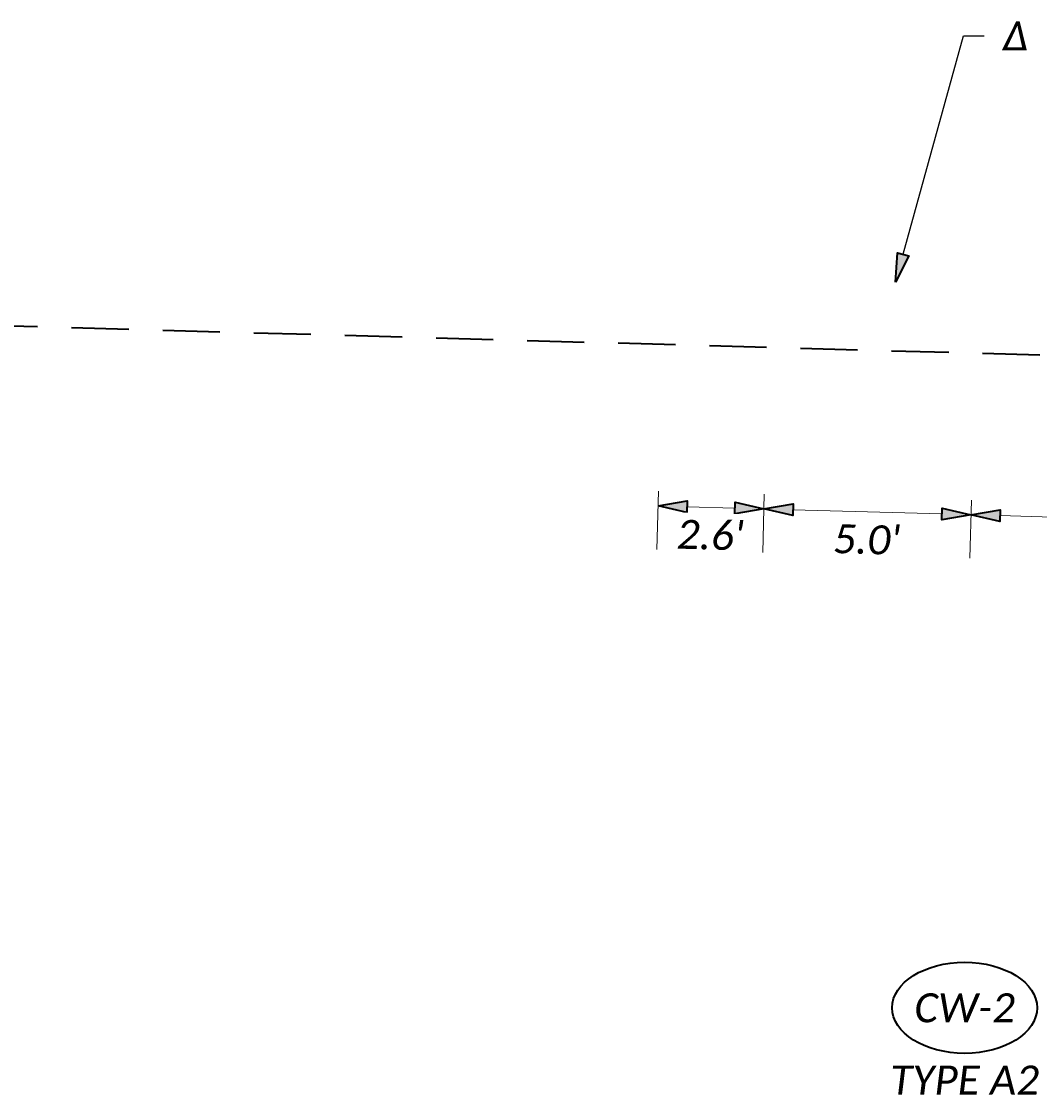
# Model space of a CAD drawing. Header units: feet. Extents: x 0 to 2274359, y 15 to 524446.
# Tile 3 of 12: x 2267043 to 2267067, y 518134 to 518160. Entities that reach past the tile are written whole.
import ezdxf
from ezdxf import colors
from ezdxf.entities.mleader import LeaderData, LeaderLine
from ezdxf.enums import TextEntityAlignment as Align
from ezdxf.math import Vec2, Vec3

# ---------------------------------------------------------------- set-up
doc = ezdxf.new("R2010")
doc.units = ezdxf.units.FT
doc.header["$LTSCALE"] = 20
doc.header["$MEASUREMENT"] = 0
doc.set_wipeout_variables(frame=1)
doc.linetypes.add('OhDOT_DGN2', pattern=[0.11, 0.069, -0.041])
doc.layers.get('0').update_dxf_attribs({"lineweight": 15, "true_color": 0xc2ced6})
doc.layers.get('Defpoints').update_dxf_attribs({"lineweight": 15})
doc.layers.add('0_Xref', color=7, linetype='Continuous', lineweight=15)
doc.layers.add('TX_P_5', color=7, linetype='Continuous', lineweight=35)
doc.styles.add('P_Slanted - Normal Fixed Spacing', font='calibrii.ttf', dxfattribs={"height": 0.14})
doc.styles.add('Slanted-Normal', font='font31.shx', dxfattribs={"height": 0.14})
doc.dimstyles.new('Dec-1  Slanted', dxfattribs={"dimtxt": 0.14, "dimasz": 0.14, "dimexe": 0.07, "dimexo": 0.07, "dimgap": 0.07, "dimtad": 1, "dimdec": 1, "dimzin": 3, "dimdsep": 46, "dimtxsty": 'Slanted-Normal', "dimblk": 'Dim1', "dimcen": 0, "dimclrd": 95, "dimclre": 95, "dimclrt": 7, "dimadec": 1, "dimazin": 3, "dimtfac": 1, "dimtdec": 1, "dimtix": 1, "dimtofl": 0, "dimtmove": 1, "dimatfit": 3, "dimldrblk": 'Dim1', "dimfxl": 1, "dimtolj": 1, "dimtzin": 0, "dimlwd": -1, "dimlwe": -1, "dimarcsym": 0})
doc.dimstyles.new('P_Dec-0 Masked Slanted', dxfattribs={"dimtxt": 0.14, "dimasz": 0.14, "dimexe": 0.21, "dimexo": 0.21, "dimgap": 0.0625, "dimtad": 1, "dimdec": 0, "dimzin": 3, "dimdsep": 46, "dimtxsty": 'P_Slanted - Normal Fixed Spacing', "dimblk": 'Dim1', "dimcen": 0.035, "dimclrd": 95, "dimclre": 95, "dimclrt": 7, "dimaunit": 1, "dimadec": 3, "dimazin": 2, "dimtfac": 1, "dimtdec": 0, "dimtix": 1, "dimtmove": 1, "dimatfit": 3, "dimldrblk": 'Dim1', "dimfxl": 1, "dimtfill": 1, "dimtolj": 1, "dimtzin": 0, "dimlwd": 15, "dimlwe": 15, "dimarcsym": 0})
doc.dimstyles.new('P_Dec-1 Masked Slanted', dxfattribs={"dimtxt": 0.14, "dimasz": 0.14, "dimexe": 0.21, "dimexo": 0.21, "dimgap": 0.0625, "dimtad": 1, "dimdec": 1, "dimzin": 3, "dimdsep": 46, "dimtxsty": 'P_Slanted - Normal Fixed Spacing', "dimblk": 'Dim1', "dimcen": 0.035, "dimclrd": 95, "dimclre": 95, "dimclrt": 7, "dimaunit": 1, "dimadec": 3, "dimazin": 2, "dimtfac": 1, "dimtdec": 1, "dimtix": 1, "dimtmove": 1, "dimatfit": 3, "dimldrblk": 'Dim1', "dimfxl": 1, "dimtfill": 1, "dimtolj": 1, "dimtzin": 0, "dimlwd": 15, "dimlwe": 15, "dimarcsym": 0})

# ---------------------------------------------------------------- blocks, each defined once
blk = doc.blocks.new('Dim1')
h = blk.add_hatch(color=4)
h.dxf.hatch_style = 1
h.paths.add_polyline_path([(0, 0), (-1, -0.2), (-1, 0.2)])
at = {"color": 4}
blk.add_lwpolyline([(0, 0), (-1, -0.2), (-1, 0.2), (0, 0)], dxfattribs=at)
blk = doc.blocks.new('*D1284')
at = {"layer": 'Defpoints', "color": 0, "transparency": 16777216}
for p in [(2267065.619, 518149.086), (2267071.498, 518148.92), (2267071.459, 518147.515)]:
    blk.add_point(p, dxfattribs=at)
at = {"layer": 'TX_P_5', "color": 95, "linetype": 'Continuous', "lineweight": 15, "transparency": 16777216}
for p, q in [((2267065.589, 518148.036), (2267065.55, 518146.631)), ((2267071.469, 518147.87), (2267071.429, 518146.465)), ((2267066.279, 518147.661), (2267070.759, 518147.534))]:
    blk.add_line(p, q, dxfattribs=at)
at = {"layer": 'TX_P_5', "color": 95, "lineweight": 15, "transparency": 16777216, "xscale": 0.7000000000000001, "yscale": 0.7000000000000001, "zscale": 0.7000000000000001}
for p, rotation in [((2267065.579, 518147.68), 178.3835115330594), ((2267071.459, 518147.515), 358.3835115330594)]:
    blk.add_blockref('Dim1', p, dxfattribs=dict(at, rotation=rotation))
at = {"layer": 'TX_P_5', "color": 7, "transparency": 16777216, "insert": (2267068.5, 518146.927), "char_height": 0.7, "attachment_point": 5, "rotation": 358.3835, "style": 'P_Slanted - Normal Fixed Spacing', "bg_fill": 3, "box_fill_scale": 1.25, "bg_fill_color": 256, "bg_fill_true_color": 13158600, "bg_fill_transparency": 0}
blk.add_mtext("\\A1;5.9'", dxfattribs=at)
blk = doc.blocks.new('*D1286')
at = {"layer": 'Defpoints', "color": 0, "transparency": 16777216}
for p in [(2267060.621, 518149.227), (2267065.619, 518149.086), (2267060.581, 518147.822)]:
    blk.add_point(p, dxfattribs=at)
at = {"layer": 'TX_P_5', "color": 95, "linetype": 'Continuous', "lineweight": 15, "transparency": 16777216}
for p, q in [((2267060.591, 518148.177), (2267060.552, 518146.772)), ((2267065.589, 518148.036), (2267065.55, 518146.631)), ((2267064.88, 518147.7), (2267061.281, 518147.802))]:
    blk.add_line(p, q, dxfattribs=at)
at = {"layer": 'TX_P_5', "color": 95, "lineweight": 15, "transparency": 16777216, "xscale": 0.7000000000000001, "yscale": 0.7000000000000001, "zscale": 0.7000000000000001}
for p, rotation in [((2267060.581, 518147.822), 178.3835115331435), ((2267065.579, 518147.68), 358.3835115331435)]:
    blk.add_blockref('Dim1', p, dxfattribs=dict(at, rotation=rotation))
at = {"layer": 'TX_P_5', "color": 7, "transparency": 16777216, "insert": (2267063.061, 518147.08), "char_height": 0.7, "attachment_point": 5, "rotation": 358.3835, "style": 'P_Slanted - Normal Fixed Spacing', "bg_fill": 3, "box_fill_scale": 1.25, "bg_fill_color": 256, "bg_fill_true_color": 13158600, "bg_fill_transparency": 0}
blk.add_mtext("\\A1;5.0'", dxfattribs=at)
blk = doc.blocks.new('*D1293')
at = {"layer": 'Defpoints', "color": 0, "transparency": 16777216}
for p in [(2267058.068, 518149.299), (2267060.621, 518149.227), (2267060.581, 518147.822)]:
    blk.add_point(p, dxfattribs=at)
at = {"layer": 'TX_P_5', "color": 95, "linetype": 'Continuous', "lineweight": 15, "transparency": 16777216}
for p, q in [((2267058.038, 518148.249), (2267057.998, 518146.844)), ((2267060.591, 518148.177), (2267060.552, 518146.772)), ((2267058.728, 518147.874), (2267059.882, 518147.841))]:
    blk.add_line(p, q, dxfattribs=at)
at = {"layer": 'TX_P_5', "color": 95, "lineweight": 15, "transparency": 16777216, "xscale": 0.7000000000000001, "yscale": 0.7000000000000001, "zscale": 0.7000000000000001}
for p, rotation in [((2267058.028, 518147.894), 178.3835115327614), ((2267060.581, 518147.822), 358.3835115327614)]:
    blk.add_blockref('Dim1', p, dxfattribs=dict(at, rotation=rotation))
at = {"layer": 'TX_P_5', "color": 7, "transparency": 16777216, "insert": (2267059.286, 518147.187), "char_height": 0.7, "attachment_point": 5, "rotation": 358.3835, "style": 'P_Slanted - Normal Fixed Spacing', "bg_fill": 3, "box_fill_scale": 1.25, "bg_fill_color": 256, "bg_fill_true_color": 13158600, "bg_fill_transparency": 0}
blk.add_mtext("\\A1;2.6'", dxfattribs=at)
blk = doc.blocks.new('*D1294')
at = {"layer": 'Defpoints', "color": 0, "transparency": 16777216}
for p in [(2267080.409, 518158.832), (2267034.699, 518152.459), (2267070.687, 518151.444), (2267070.687, 518151.444)]:
    blk.add_point(p, dxfattribs=at)
at = {"layer": 'TX_P_5', "color": 95, "linetype": 'Continuous', "lineweight": 15, "transparency": 16777216}
blk.add_arc((2267070.687, 518151.444), 1.218, 70.6382, 144.9794, dxfattribs=at)
at = {"layer": 'TX_P_5', "color": 95, "lineweight": 15, "transparency": 16777216, "xscale": 0.7000000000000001, "yscale": 0.7000000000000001, "zscale": 0.7000000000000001}
for p, rotation in [((2267071.657, 518152.181), 323.9361913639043), ((2267069.47, 518151.478), 251.681466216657)]:
    blk.add_blockref('Dim1', p, dxfattribs=dict(at, rotation=rotation))
at = {"layer": 'TX_P_5', "color": 7, "transparency": 16777216, "insert": (2267070.112, 518153.236), "char_height": 0.7, "attachment_point": 5, "rotation": 17.8088, "style": 'P_Slanted - Normal Fixed Spacing', "bg_fill": 3, "box_fill_scale": 1.25, "bg_fill_color": 256, "bg_fill_true_color": 13158600, "bg_fill_transparency": 0}
blk.add_mtext('\\A1;141°', dxfattribs=at)
at = {"layer": 'Defpoints', "color": 0, "transparency": 16777216}
blk.add_point((2267070.809, 518152.656), dxfattribs=at)
blk = doc.blocks.new('*U1474')
at = {"linetype": 'ByBlock', "lineweight": -2}
blk.add_ellipse((-0.0002, 0), major_axis=(-0.35, 0), ratio=0.628571, dxfattribs=at)
for points, override in [([(0.1008, 0.104), (0, 0)], {"dimscale": 1, "dimgap": 0.07, "dimtad": 0}), ([(-0.0818, 0.1013), (0, 0)], {"dimldrblk": 'DotSmall'}), ([(-0.0342, -0.1103), (0, 0)], {"dimscale": 1, "dimgap": 0.07, "dimtad": 0, "dimldrblk": 'None'})]:
    blk.add_leader(points, dimstyle='Dec-1  Slanted', override=override)
blk.add_wipeout([(0.1223, 0.1955), (0.0658, 0.2055), (-0.0051, 0.2097), (-0.0611, 0.2065), (-0.1174, 0.197), (-0.1725, 0.1806), (-0.2272, 0.1554), (-0.2641, 0.1315), (-0.2961, 0.1028), (-0.3212, 0.0689), (-0.3327, 0.0437), (-0.3384, 0.0217), (-0.3402, 0.0001), (-0.3382, -0.0224), (-0.3323, -0.0446), (-0.3228, -0.0658), (-0.298, -0.101), (-0.2673, -0.1296), (-0.2328, -0.1528), (-0.1783, -0.1786), (-0.1221, -0.1959), (-0.0694, -0.2055), (0, -0.2097), (0.0583, -0.2064), (0.1198, -0.196), (0.1762, -0.1793), (0.2269, -0.156), (0.2631, -0.1322), (0.2971, -0.1007), (0.3209, -0.0677), (0.3321, -0.0431), (0.3378, -0.0218), (0.3398, 0), (0.3378, 0.0218), (0.3319, 0.0438), (0.322, 0.0657), (0.3025, 0.0944), (0.2727, 0.1244), (0.2296, 0.1544), (0.1729, 0.1805)])
at = {"style": 'P_Slanted - Normal Fixed Spacing'}
blk.add_attdef('D-000', text='', height=0.14, dxfattribs=at).set_placement((0, 0), align=Align.MIDDLE)

msp = doc.modelspace()

# ---------------------------------------------------------------- linework, layer by layer
at = {"layer": 'TX_P_5', "linetype": 'OhDOT_DGN2', "flags": 128}
msp.add_lwpolyline([(2266991.091, 518153.69), (2267034.699, 518152.459), (2267070.687, 518151.444), (2267080.409, 518158.832)], dxfattribs=at)

# ---------------------------------------------------------------- block references
at = {"layer": 'TX_P_5', "xscale": 5, "yscale": 5, "zscale": 5}
msp.add_blockref('*U1474', (2267065.427, 518135.776), dxfattribs=at).add_auto_attribs({'D-000': 'CW-2'})

# ---------------------------------------------------------------- texts
at = {"layer": '0_Xref', "insert": (2267065.427, 518134.381), "char_height": 0.7, "width": 11.83458, "attachment_point": 2, "line_spacing_factor": 1.14, "style": 'P_Slanted - Normal Fixed Spacing'}
msp.add_mtext('TYPE A2', dxfattribs=at)

# ---------------------------------------------------------------- dimensions: what is measured, and where the dimension line sits
at = {"layer": 'TX_P_5'}
dim = msp.add_aligned_dim(p1=(2267065.619, 518149.086), p2=(2267071.498, 518148.92), distance=-1.406, dimstyle='P_Dec-1 Masked Slanted', override={"dimtad": 4, "dimpost": "'"}, dxfattribs=at)
dim.commit()
dim.dimension.update_dxf_attribs({"geometry": '*D1284', "text_midpoint": (2267068.5, 518146.927)})

# ---------------------------------------------------------------- next in the draw order: dimensions: what is measured, and where the dimension line sits
dim = msp.add_angular_dim_2l(base=(2267070.809, 518152.656), line1=((2267070.687, 518151.444), (2267080.409, 518158.832)), line2=((2267034.699, 518152.459), (2267070.687, 518151.444)), dimstyle='P_Dec-0 Masked Slanted', override={"dimpost": '', "dimaunit": 0, "dimadec": 0}, dxfattribs=at)
dim.commit()
dim.dimension.update_dxf_attribs({"geometry": '*D1294', "text_midpoint": (2267070.112, 518153.236)})
dim = msp.add_aligned_dim(p1=(2267065.619, 518149.086), p2=(2267060.621, 518149.227), distance=1.406, dimstyle='P_Dec-1 Masked Slanted', override={"dimtad": 4, "dimpost": "'"}, dxfattribs=at)
dim.commit()
dim.dimension.update_dxf_attribs({"geometry": '*D1286', "text_midpoint": (2267063.061, 518147.08)})

# ---------------------------------------------------------------- next in the draw order: dimensions: what is measured, and where the dimension line sits
dim = msp.add_aligned_dim(p1=(2267058.068, 518149.299), p2=(2267060.621, 518149.227), distance=-1.406, dimstyle='P_Dec-1 Masked Slanted', override={"dimtad": 4, "dimpost": "'"}, dxfattribs=at)
dim.commit()
dim.dimension.update_dxf_attribs({"geometry": '*D1293', "text_midpoint": (2267059.286, 518147.187)})

# ---------------------------------------------------------------- next in the draw order: leaders
ml = msp.add_multileader_mtext('Standard', dxfattribs=at)
ml.set_content('Δ', color=7, style='P_Slanted - Normal Fixed Spacing')
ml.set_leader_properties(color=95)
ml.set_arrow_properties(name='Dim1')
ml.build(insert=Vec2(0, 0))
ml.multileader.update_dxf_attribs({"text_right_attachment_type": 2, "dogleg_length": 0.5, "arrow_head_size": 0.7})
ctx = ml.context
ctx.base_point, ctx.char_height, ctx.arrow_head_size, ctx.landing_gap_size, ctx.plane_origin = Vec3(2267065.897, 518159.242), 0.7, 0.7, 0.45, Vec3(2267070.269, 518158.524)
ctx.right_attachment = 2
notes = []
notes.append((ctx, [(0, (1, 1, 0), (2267065.397, 518159.242), (1, 0), 0.5, [(0, [(2267063.757, 518153.294)], 0, [])])]))
ctx.mtext.insert, ctx.mtext.flow_direction = Vec3(2267066.347, 518159.592), 5
ctx.mtext.has_bg_fill, ctx.mtext.bg_color, ctx.mtext.bg_scale_factor, ctx.mtext.bg_transparency, ctx.mtext.use_window_bg_color = 1, -1027028792, 1.5, 0, 1
for ctx, leaders in notes:
    for number, flags, end, landing, length, lines in leaders:
        leader = LeaderData()
        leader.index, (leader.has_last_leader_line, leader.has_dogleg_vector, leader.attachment_direction) = number, flags
        leader.last_leader_point, leader.dogleg_vector, leader.dogleg_length = Vec3(end), Vec3(landing), length
        for number, points, colour, breaks in lines:
            line = LeaderLine()
            line.index, line.vertices, line.color, line.breaks = number, Vec3.list(points), colors.encode_raw_color(colour), breaks
            leader.lines.append(line)
        ctx.leaders.append(leader)

doc.saveas('drawing.dxf')
